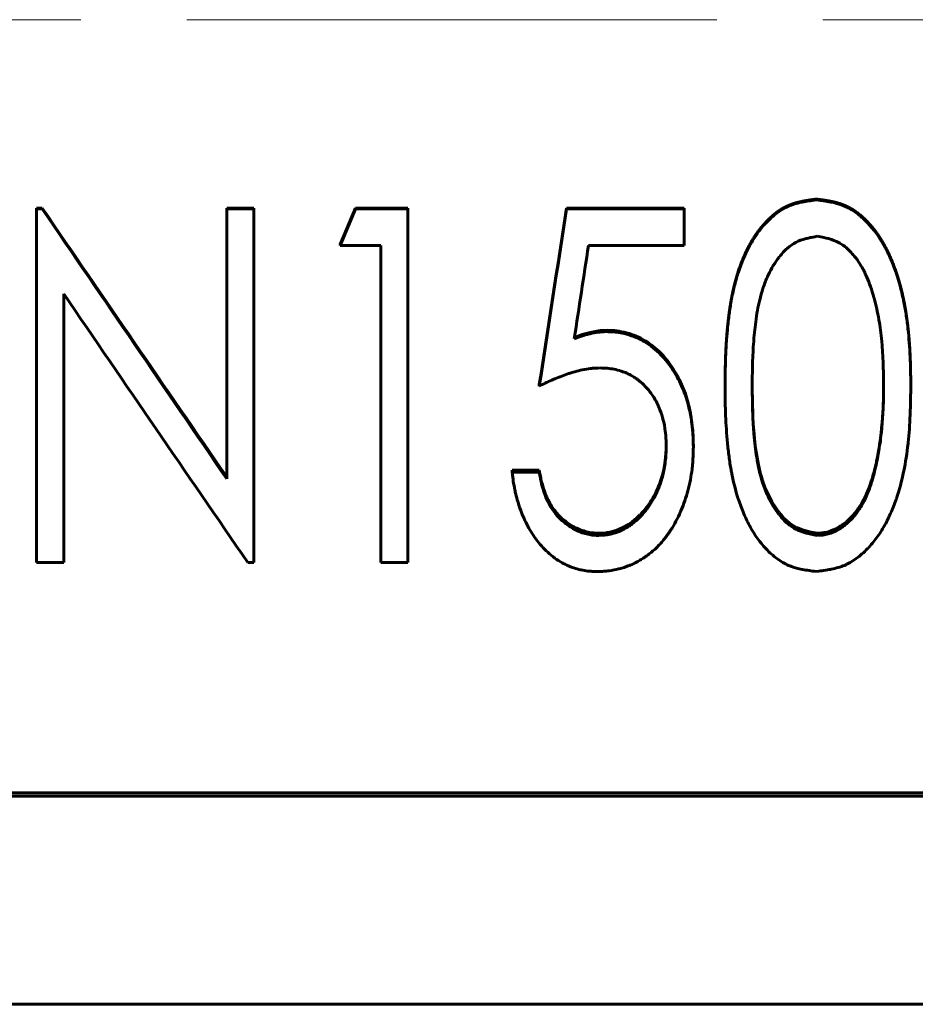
# Model space of a CAD drawing. Header units: millimetres. Extents: x 0 to 594, y 0 to 420.
# Tile 5 of 21: x 154 to 167, y 207 to 221. Entities that reach past the tile are written whole.
import ezdxf

# ---------------------------------------------------------------- set-up
doc = ezdxf.new("R2010")
doc.units = ezdxf.units.MM
doc.linetypes.add('K5LT_AXLED', pattern=[12, 7.5, -1.5, 1.5, -1.5])
doc.linetypes.add('K5LT_BASIC', pattern=[0])
doc.layers.add('Системный слой (1)', color=7, linetype='Continuous', true_color=0x6c6c6c)

# ---------------------------------------------------------------- blocks, each defined once
blk = doc.blocks.new('U10')
at = {"layer": 'Системный слой (1)', "color": 150, "linetype": 'K5LT_BASIC', "lineweight": 60, "true_color": 0x0080ff}
for p, q in [((166.678, 215.65), (166.679, 215.716)), ((166.679, 215.716), (166.679, 215.744)), ((166.676, 215.536), (166.677, 215.601)), ((166.677, 215.606), (166.678, 215.612)), ((166.677, 215.603), (166.677, 215.606)), ((166.677, 215.602), (166.677, 215.603)), ((166.677, 215.601), (166.677, 215.602)), ((166.677, 215.601), (166.677, 215.601)), ((166.677, 215.601), (166.677, 215.601)), ((166.677, 215.601), (166.677, 215.601)), ((166.678, 215.624), (166.678, 215.65)), ((166.678, 215.612), (166.678, 215.624)), ((166.666, 215.339), (166.672, 215.443)), ((166.672, 215.455), (166.673, 215.467)), ((166.672, 215.449), (166.672, 215.455)), ((166.672, 215.446), (166.672, 215.449)), ((166.672, 215.444), (166.672, 215.446)), ((166.672, 215.443), (166.672, 215.444)), ((166.672, 215.444), (166.672, 215.444)), ((166.672, 215.443), (166.672, 215.443)), ((166.673, 215.467), (166.674, 215.49)), ((166.674, 215.49), (166.676, 215.536)), ((166.658, 215.23), (166.666, 215.339)), ((166.651, 215.153), (166.654, 215.178)), ((166.654, 215.178), (166.658, 215.23)), ((166.634, 214.997), (166.649, 215.128)), ((166.649, 215.131), (166.65, 215.134)), ((166.649, 215.13), (166.649, 215.131)), ((166.649, 215.129), (166.649, 215.13)), ((166.649, 215.128), (166.649, 215.129)), ((166.649, 215.129), (166.649, 215.129)), ((166.65, 215.141), (166.651, 215.153)), ((166.65, 215.134), (166.65, 215.141)), ((166.614, 214.862), (166.621, 214.907)), ((166.621, 214.907), (166.634, 214.997)), ((166.592, 214.737), (166.606, 214.816)), ((166.606, 214.819), (166.607, 214.822)), ((166.606, 214.817), (166.606, 214.819)), ((166.606, 214.816), (166.606, 214.817)), ((166.606, 214.817), (166.606, 214.817)), ((166.606, 214.816), (166.606, 214.816)), ((166.607, 214.822), (166.608, 214.827)), ((166.608, 214.827), (166.61, 214.839)), ((166.61, 214.839), (166.614, 214.862)), ((166.539, 214.508), (166.576, 214.661)), ((166.576, 214.662), (166.577, 214.663)), ((166.576, 214.661), (166.576, 214.662)), ((166.576, 214.662), (166.576, 214.662)), ((166.576, 214.661), (166.576, 214.661)), ((166.576, 214.661), (166.576, 214.661)), ((166.577, 214.665), (166.578, 214.67)), ((166.577, 214.663), (166.577, 214.665)), ((166.578, 214.67), (166.58, 214.679)), ((166.58, 214.679), (166.584, 214.698)), ((166.584, 214.698), (166.592, 214.737))]:
    blk.add_line(p, q, dxfattribs=at)
blk = doc.blocks.new('U13')
at = {"layer": 'Системный слой (1)', "color": 150, "linetype": 'K5LT_BASIC', "lineweight": 60, "true_color": 0x0080ff}
for p, q in [((162.304, 216.426), (162.412, 216.464)), ((162.412, 216.464), (162.412, 216.464)), ((162.412, 216.464), (162.412, 216.464)), ((162.412, 216.464), (162.413, 216.464)), ((162.413, 216.464), (162.413, 216.465)), ((162.413, 216.465), (162.415, 216.465)), ((162.413, 216.464), (162.413, 216.464)), ((162.415, 216.465), (162.417, 216.466)), ((162.417, 216.466), (162.422, 216.467)), ((162.422, 216.467), (162.431, 216.47)), ((162.431, 216.47), (162.45, 216.476)), ((162.45, 216.476), (162.488, 216.487)), ((162.488, 216.487), (162.526, 216.496)), ((162.526, 216.496), (162.643, 216.518)), ((162.643, 216.518), (162.643, 216.518)), ((162.643, 216.518), (162.643, 216.518)), ((162.643, 216.518), (162.643, 216.518)), ((162.643, 216.518), (162.643, 216.518)), ((162.643, 216.518), (162.644, 216.518)), ((162.644, 216.518), (162.646, 216.518)), ((162.646, 216.518), (162.65, 216.519)), ((162.65, 216.519), (162.657, 216.52)), ((162.657, 216.52), (162.675, 216.521)), ((162.675, 216.521), (162.717, 216.524)), ((162.717, 216.524), (162.761, 216.525))]:
    blk.add_line(p, q, dxfattribs=at)
blk = doc.blocks.new('U21')
at = {"layer": 'Системный слой (1)', "color": 150, "linetype": 'K5LT_BASIC', "lineweight": 60, "true_color": 0x0080ff}
for p, q in [((164.82, 215.736), (164.824, 215.445)), ((164.824, 215.445), (164.824, 215.445)), ((164.824, 215.445), (164.824, 215.444)), ((164.824, 215.444), (164.825, 215.444)), ((164.825, 215.444), (164.825, 215.442)), ((164.825, 215.442), (164.825, 215.44)), ((164.825, 215.44), (164.825, 215.435)), ((164.825, 215.435), (164.825, 215.425)), ((164.825, 215.425), (164.826, 215.406)), ((164.826, 215.406), (164.827, 215.367)), ((164.827, 215.367), (164.83, 215.29)), ((164.83, 215.29), (164.84, 215.139)), ((164.84, 215.139), (164.84, 215.131)), ((164.84, 215.131), (164.84, 215.131)), ((164.84, 215.131), (164.84, 215.131)), ((164.84, 215.131), (164.84, 215.129)), ((164.84, 215.129), (164.841, 215.127)), ((164.841, 215.127), (164.841, 215.123)), ((164.841, 215.123), (164.842, 215.114)), ((164.842, 215.114), (164.843, 215.096)), ((164.843, 215.096), (164.846, 215.06)), ((164.846, 215.06), (164.852, 214.991)), ((164.852, 214.991), (164.868, 214.859)), ((164.868, 214.859), (164.907, 214.625)), ((164.907, 214.625), (164.933, 214.512)), ((164.933, 214.512), (164.933, 214.512)), ((164.933, 214.512), (164.933, 214.511)), ((164.933, 214.511), (164.934, 214.51)), ((164.934, 214.51), (164.934, 214.508)), ((164.934, 214.508), (164.935, 214.505)), ((164.935, 214.505), (164.937, 214.498)), ((164.937, 214.498), (164.941, 214.483)), ((164.941, 214.483), (164.949, 214.455)), ((164.949, 214.455), (164.966, 214.399)), ((164.966, 214.399), (165.005, 214.293)), ((165.005, 214.293), (165.097, 214.101)), ((165.097, 214.101), (165.201, 213.949)), ((165.201, 213.949), (165.201, 213.948)), ((165.201, 213.948), (165.201, 213.948)), ((165.201, 213.948), (165.202, 213.947)), ((165.202, 213.947), (165.203, 213.946)), ((165.203, 213.946), (165.205, 213.943)), ((165.205, 213.943), (165.21, 213.938)), ((165.21, 213.938), (165.219, 213.927)), ((165.219, 213.927), (165.237, 213.906)), ((165.237, 213.906), (165.273, 213.866)), ((165.273, 213.866), (165.348, 213.8)), ((165.348, 213.8), (165.438, 213.742)), ((165.438, 213.742), (165.438, 213.742)), ((165.438, 213.742), (165.438, 213.742)), ((165.438, 213.742), (165.439, 213.742)), ((165.439, 213.742), (165.44, 213.741)), ((165.44, 213.741), (165.442, 213.74)), ((165.442, 213.74), (165.447, 213.738)), ((165.447, 213.738), (165.456, 213.733)), ((165.456, 213.733), (165.475, 213.725)), ((165.475, 213.725), (165.517, 213.709)), ((165.517, 213.709), (165.584, 213.688)), ((165.584, 213.688), (165.584, 213.688)), ((165.584, 213.688), (165.584, 213.688)), ((165.584, 213.688), (165.585, 213.688)), ((165.585, 213.688), (165.586, 213.688)), ((165.586, 213.688), (165.588, 213.687)), ((165.588, 213.687), (165.591, 213.686)), ((165.591, 213.686), (165.599, 213.684)), ((165.599, 213.684), (165.616, 213.68)), ((165.616, 213.68), (165.655, 213.672)), ((165.655, 213.672), (165.74, 213.655))]:
    blk.add_line(p, q, dxfattribs=at)
blk = doc.blocks.new('U33')
at = {"layer": 'Системный слой (1)', "color": 150, "linetype": 'K5LT_BASIC', "lineweight": 60, "true_color": 0x0080ff}
for p, q in [((163.601, 214.867), (163.602, 214.9)), ((163.594, 214.738), (163.598, 214.778)), ((163.598, 214.778), (163.599, 214.806)), ((163.599, 214.809), (163.6, 214.812)), ((163.599, 214.807), (163.599, 214.809)), ((163.599, 214.806), (163.599, 214.807)), ((163.599, 214.806), (163.599, 214.806)), ((163.599, 214.806), (163.599, 214.806)), ((163.599, 214.806), (163.599, 214.806)), ((163.6, 214.832), (163.601, 214.867)), ((163.6, 214.818), (163.6, 214.832)), ((163.6, 214.812), (163.6, 214.818)), ((163.567, 214.559), (163.582, 214.642)), ((163.582, 214.642), (163.59, 214.697)), ((163.59, 214.702), (163.591, 214.707)), ((163.59, 214.699), (163.59, 214.702)), ((163.59, 214.698), (163.59, 214.699)), ((163.59, 214.697), (163.59, 214.698)), ((163.59, 214.697), (163.59, 214.697)), ((163.59, 214.697), (163.59, 214.697)), ((163.591, 214.707), (163.592, 214.717)), ((163.592, 214.717), (163.594, 214.738)), ((163.533, 214.427), (163.549, 214.481)), ((163.549, 214.484), (163.55, 214.486)), ((163.549, 214.482), (163.549, 214.484)), ((163.549, 214.481), (163.549, 214.482)), ((163.549, 214.482), (163.549, 214.482)), ((163.549, 214.482), (163.549, 214.482)), ((163.55, 214.486), (163.551, 214.491)), ((163.551, 214.491), (163.554, 214.5)), ((163.554, 214.5), (163.558, 214.519)), ((163.558, 214.519), (163.567, 214.559)), ((163.491, 214.312), (163.507, 214.351)), ((163.507, 214.351), (163.533, 214.427)), ((163.429, 214.181), (163.431, 214.185)), ((163.431, 214.185), (163.436, 214.193)), ((163.436, 214.193), (163.444, 214.21)), ((163.444, 214.21), (163.461, 214.244)), ((163.461, 214.244), (163.475, 214.273)), ((163.475, 214.274), (163.476, 214.276)), ((163.475, 214.273), (163.475, 214.274)), ((163.475, 214.274), (163.475, 214.274)), ((163.475, 214.273), (163.475, 214.273)), ((163.476, 214.276), (163.477, 214.278)), ((163.477, 214.278), (163.479, 214.283)), ((163.479, 214.283), (163.483, 214.293)), ((163.483, 214.293), (163.491, 214.312)), ((163.33, 214.031), (163.369, 214.084)), ((163.369, 214.085), (163.37, 214.086)), ((163.369, 214.084), (163.369, 214.085)), ((163.369, 214.084), (163.369, 214.084)), ((163.369, 214.084), (163.369, 214.084)), ((163.37, 214.086), (163.371, 214.088)), ((163.371, 214.088), (163.374, 214.092)), ((163.374, 214.092), (163.38, 214.101)), ((163.38, 214.101), (163.391, 214.118)), ((163.391, 214.118), (163.412, 214.151)), ((163.412, 214.151), (163.427, 214.178)), ((163.427, 214.178), (163.427, 214.178)), ((163.427, 214.178), (163.427, 214.178)), ((163.427, 214.178), (163.428, 214.178)), ((163.428, 214.179), (163.429, 214.181)), ((163.428, 214.178), (163.428, 214.179)), ((163.206, 213.891), (163.23, 213.914)), ((163.23, 213.914), (163.231, 213.915)), ((163.23, 213.914), (163.23, 213.914)), ((163.23, 213.914), (163.23, 213.914)), ((163.231, 213.915), (163.232, 213.916)), ((163.232, 213.916), (163.233, 213.917)), ((163.233, 213.917), (163.236, 213.92)), ((163.236, 213.92), (163.243, 213.927)), ((163.243, 213.927), (163.255, 213.94)), ((163.255, 213.94), (163.281, 213.969)), ((163.281, 213.969), (163.33, 214.031)), ((162.996, 213.739), (163.06, 213.775)), ((163.06, 213.775), (163.06, 213.776)), ((163.06, 213.776), (163.061, 213.776)), ((163.061, 213.776), (163.062, 213.777)), ((163.061, 213.776), (163.061, 213.776)), ((163.062, 213.777), (163.064, 213.778)), ((163.064, 213.778), (163.068, 213.78)), ((163.068, 213.78), (163.075, 213.785)), ((163.075, 213.785), (163.09, 213.795)), ((163.09, 213.795), (163.119, 213.816)), ((163.119, 213.816), (163.149, 213.84)), ((163.149, 213.84), (163.15, 213.841)), ((163.149, 213.84), (163.149, 213.84)), ((163.149, 213.84), (163.149, 213.84)), ((163.15, 213.841), (163.151, 213.842)), ((163.151, 213.842), (163.153, 213.843)), ((163.153, 213.843), (163.156, 213.846)), ((163.156, 213.846), (163.164, 213.853)), ((163.164, 213.853), (163.178, 213.865)), ((163.178, 213.865), (163.206, 213.891)), ((162.642, 213.655), (162.752, 213.663)), ((162.752, 213.663), (162.753, 213.663)), ((162.753, 213.663), (162.753, 213.663)), ((162.753, 213.663), (162.753, 213.663)), ((162.753, 213.663), (162.754, 213.663)), ((162.754, 213.663), (162.755, 213.663)), ((162.755, 213.663), (162.759, 213.664)), ((162.759, 213.664), (162.765, 213.665)), ((162.765, 213.665), (162.777, 213.667)), ((162.777, 213.667), (162.803, 213.671)), ((162.803, 213.671), (162.855, 213.684)), ((162.855, 213.684), (162.86, 213.686)), ((162.86, 213.686), (162.86, 213.686)), ((162.86, 213.686), (162.861, 213.686)), ((162.861, 213.686), (162.861, 213.686)), ((162.861, 213.686), (162.862, 213.686)), ((162.862, 213.686), (162.864, 213.687)), ((162.864, 213.687), (162.869, 213.688)), ((162.869, 213.688), (162.877, 213.691)), ((162.877, 213.691), (162.894, 213.696)), ((162.894, 213.696), (162.928, 213.709)), ((162.928, 213.709), (162.996, 213.739))]:
    blk.add_line(p, q, dxfattribs=at)

msp = doc.modelspace()

# ---------------------------------------------------------------- linework, layer by layer
at = {"layer": 'Системный слой (1)', "color": 30, "linetype": 'K5LT_AXLED', "lineweight": 18, "true_color": 0xff8000}
msp.add_line((72.8199, 220.9187), (259.3199, 220.9187), dxfattribs=at)
at = {"layer": 'Системный слой (1)', "color": 150, "linetype": 'K5LT_BASIC', "lineweight": 60, "true_color": 0x0080ff}
for p, q in [((165.7284, 218.3702), (165.7284, 218.381)), ((154.6917, 218.2415), (154.6917, 218.2529)), ((154.6917, 218.2529), (154.7729, 218.2529)), ((154.6917, 213.2413), (154.6917, 218.2415)), ((154.6917, 218.2415), (154.7729, 218.2415)), ((154.7729, 218.2415), (154.7729, 218.2529)), ((157.384, 218.2415), (157.384, 218.2529)), ((157.384, 218.2529), (157.7687, 218.2529)), ((157.384, 214.4245), (157.384, 218.2415)), ((157.384, 218.2415), (157.7687, 218.2415)), ((157.7687, 218.2415), (157.7687, 218.2529)), ((157.7687, 213.2413), (157.7687, 218.2415)), ((158.9866, 217.7407), (159.206, 218.2529)), ((158.9866, 217.7272), (159.206, 218.2415)), ((159.206, 218.2529), (159.9481, 218.2529)), ((159.206, 218.2415), (159.206, 218.2529)), ((159.206, 218.2415), (159.9481, 218.2415)), ((159.9481, 218.2415), (159.9481, 218.2529)), ((159.9481, 213.2413), (159.9481, 218.2415)), ((162.1917, 218.2415), (162.1917, 218.2529)), ((162.1917, 218.2529), (163.8584, 218.2529)), ((162.1917, 218.2415), (163.8584, 218.2415)), ((163.8584, 218.2415), (163.8584, 218.2529)), ((163.8584, 217.7272), (163.8584, 218.2415)), ((158.9866, 217.7272), (158.9866, 217.7407)), ((159.5635, 217.7272), (158.9866, 217.7272)), ((159.5635, 213.2413), (159.5635, 217.7272)), ((163.8584, 217.7272), (162.5032, 217.7272)), ((155.0763, 213.2413), (155.0763, 217.0414)), ((162.7606, 216.5066), (162.7606, 216.5254)), ((161.8071, 215.7367), (161.8071, 215.7587)), ((164.4353, 215.7347), (164.4353, 215.7567)), ((167.0635, 215.7347), (167.0635, 215.7567)), ((163.9866, 214.8706), (163.9866, 214.8963)), ((161.4225, 214.5467), (161.8071, 214.5467)), ((161.4225, 214.5195), (161.4225, 214.5467)), ((161.4225, 214.5195), (161.8071, 214.5195)), ((161.8071, 214.5195), (161.8071, 214.5467)), ((166.5387, 214.5079), (166.5387, 214.4805)), ((162.6424, 213.6244), (162.6424, 213.6554)), ((165.7404, 213.6554), (165.7404, 213.6244)), ((155.0763, 213.2413), (154.6917, 213.2413)), ((157.7687, 213.2413), (157.6815, 213.2413)), ((159.9481, 213.2413), (159.5635, 213.2413)), ((175.5699, 209.9834), (148.5699, 209.9834)), ((175.5699, 209.9366), (148.5699, 209.9366)), ((148.5699, 206.9927), (175.5699, 206.9927))]:
    msp.add_line(p, q, dxfattribs=at)
for points, degree, knots in [([(164.4353, 215.7567), (164.4366, 215.8908), (164.4382, 216.0025), (164.4403, 216.0919), (164.4428, 216.159), (164.4465, 216.2607), (164.4522, 216.3616), (164.4597, 216.4616), (164.4691, 216.5607), (164.4796, 216.6711), (164.4921, 216.7745), (164.5064, 216.8707), (164.5227, 216.9599), (164.5417, 217.0644), (164.5643, 217.1644), (164.5903, 217.26), (164.6198, 217.351), (164.6895, 217.5662), (164.7779, 217.7546), (164.885, 217.9162), (165.0107, 218.051), (165.089, 218.135), (165.1691, 218.2032), (165.251, 218.2555), (165.3346, 218.2919), (165.3753, 218.3096), (165.4208, 218.3251), (165.4712, 218.3385), (165.5265, 218.3497), (165.5483, 218.3541), (165.5723, 218.3585), (165.5985, 218.3628), (165.6268, 218.367), (165.6435, 218.3695), (165.666, 218.3727), (165.6943, 218.3765), (165.7284, 218.381)], 4, [0, 0, 0, 0, 0, 0.125, 0.125, 0.125, 0.125, 0.25, 0.25, 0.25, 0.25, 0.375, 0.375, 0.375, 0.375, 0.5, 0.5, 0.5, 0.5, 0.75, 0.75, 0.75, 0.75, 0.875, 0.875, 0.875, 0.875, 0.9375, 0.9375, 0.9375, 0.9375, 0.96875, 0.96875, 0.96875, 0.96875, 1, 1, 1, 1, 1]), ([(164.4353, 215.7347), (164.4361, 215.8244), (164.4372, 215.903), (164.439, 216.004), (164.4404, 216.0647), (164.4419, 216.1146), (164.4427, 216.1372), (164.4427, 216.1376), (164.4476, 216.2706), (164.456, 216.401), (164.4684, 216.5337), (164.4687, 216.5374), (164.4761, 216.616), (164.4918, 216.7546), (164.5112, 216.8793), (164.522, 216.9392), (164.5223, 216.9408), (164.5354, 217.0129), (164.5638, 217.1463), (164.599, 217.2708), (164.6186, 217.3319), (164.6191, 217.3335), (164.6663, 217.4798), (164.7221, 217.6104), (164.8199, 217.7862), (164.8886, 217.8949), (164.9663, 217.9906), (165.0081, 218.036), (165.0091, 218.037), (165.0629, 218.095), (165.1559, 218.1796), (165.2515, 218.2396), (165.3068, 218.268), (165.3211, 218.2747), (165.3872, 218.3037), (165.4489, 218.3225), (165.5219, 218.3378), (165.5246, 218.3383), (165.5549, 218.3445), (165.5871, 218.3501), (165.6245, 218.3557), (165.6261, 218.356), (165.6492, 218.3594), (165.6831, 218.3641), (165.7284, 218.3702)], 3, [0, 0, 0, 0, 0.0625, 0.0625, 0.09375, 0.12402344, 0.12402344, 0.125, 0.125, 0.24609375, 0.24609375, 0.25, 0.25, 0.3125, 0.37304688, 0.37304688, 0.375, 0.375, 0.4375, 0.49804688, 0.49804688, 0.5, 0.5, 0.625, 0.625, 0.6875, 0.74804688, 0.74804688, 0.75, 0.75, 0.8125, 0.859375, 0.859375, 0.875, 0.875, 0.93554688, 0.93554688, 0.9375, 0.9375, 0.96777344, 0.96777344, 0.96875, 0.96875, 0.99999996, 0.99999996, 0.99999996, 0.99999996]), ([(165.7284, 218.381), (165.7624, 218.3766), (165.7908, 218.3729), (165.8135, 218.3698), (165.8305, 218.3674), (165.8586, 218.3633), (165.8848, 218.3591), (165.9091, 218.3548), (165.9314, 218.3504), (165.9868, 218.3395), (166.0375, 218.3265), (166.0835, 218.3112), (166.1248, 218.2937), (166.2099, 218.2576), (166.2931, 218.2059), (166.3742, 218.1385), (166.4534, 218.0554), (166.5783, 217.9243), (166.6867, 217.764), (166.7788, 217.5744), (166.8545, 217.3557), (166.8866, 217.2628), (166.9152, 217.1667), (166.9402, 217.0674), (166.9615, 216.9649), (166.9807, 216.8731), (166.9974, 216.7758), (167.0118, 216.673), (167.0239, 216.5648), (167.0348, 216.4669), (167.0435, 216.3671), (167.0501, 216.2651), (167.0546, 216.1612), (167.0565, 216.1163), (167.0582, 216.0676), (167.0595, 216.0152), (167.0606, 215.959), (167.0613, 215.9253), (167.062, 215.8804), (167.0627, 215.8242), (167.0635, 215.7567)], 4, [0, 0, 0, 0, 0, 0.03125, 0.03125, 0.03125, 0.03125, 0.0625, 0.0625, 0.0625, 0.0625, 0.125, 0.125, 0.125, 0.125, 0.25, 0.25, 0.25, 0.25, 0.5, 0.5, 0.5, 0.5, 0.625, 0.625, 0.625, 0.625, 0.75, 0.75, 0.75, 0.75, 0.875, 0.875, 0.875, 0.875, 0.9375, 0.9375, 0.9375, 0.9375, 1, 1, 1, 1, 1]), ([(165.7284, 218.3702), (165.7724, 218.3645), (165.8057, 218.36), (165.8291, 218.3567), (165.8293, 218.3566), (165.8657, 218.3513), (165.8975, 218.346), (165.9277, 218.3402), (165.9291, 218.3399), (165.9869, 218.3285), (166.037, 218.3151), (166.0967, 218.2939), (166.1106, 218.2885), (166.1816, 218.2583), (166.2914, 218.1953), (166.3973, 218.1017), (166.4501, 218.0466), (166.4521, 218.0445), (166.5366, 217.9554), (166.6117, 217.8529), (166.712, 217.6772), (166.7737, 217.5547), (166.8276, 217.4181), (166.8529, 217.3451), (166.8538, 217.3425), (166.896, 217.22), (166.9308, 217.0934), (166.9597, 216.9566), (166.9607, 216.9519), (166.9743, 216.8865), (166.9967, 216.7621), (167.0147, 216.6273), (167.0229, 216.5552), (167.0234, 216.5502), (167.0382, 216.4172), (167.0483, 216.2842), (167.0544, 216.1452), (167.0545, 216.1427), (167.0559, 216.1108), (167.0581, 216.0479), (167.0599, 215.9776), (167.0606, 215.9401), (167.0606, 215.9385), (167.0615, 215.8927), (167.0625, 215.8249), (167.0635, 215.7347)], 3, [0, 0, 0, 0, 0.0302734, 0.0302734, 0.03125, 0.03125, 0.0605469, 0.0605469, 0.0625, 0.0625, 0.109375, 0.109375, 0.125, 0.125, 0.1875, 0.2480469, 0.2480469, 0.25, 0.25, 0.375, 0.375, 0.4375, 0.4980469, 0.4980469, 0.5, 0.5, 0.6210938, 0.6210938, 0.625, 0.625, 0.6875, 0.7460938, 0.7460938, 0.75, 0.75, 0.8730469, 0.8730469, 0.875, 0.875, 0.90625, 0.9365234, 0.9365234, 0.9375, 0.9375, 1, 1, 1, 1]), ([(165.7404, 217.8557), (165.6943, 217.8473), (165.6597, 217.8407), (165.6354, 217.8355), (165.6337, 217.8351), (165.6183, 217.8317), (165.6053, 217.8287), (165.5899, 217.8249), (165.5874, 217.8242), (165.5272, 217.8086), (165.4786, 217.7907), (165.3961, 217.7476), (165.3166, 217.692), (165.2407, 217.6109), (165.203, 217.5632), (165.2016, 217.5614), (165.1421, 217.4854), (165.0906, 217.4006), (165.0241, 217.2583), (164.9839, 217.1599), (164.9507, 217.0519), (164.9355, 216.9945), (164.9349, 216.9924), (164.9223, 216.9442), (164.9002, 216.8474), (164.8822, 216.741), (164.8741, 216.6846), (164.8738, 216.6826), (164.8669, 216.634), (164.855, 216.5377), (164.8455, 216.4315), (164.8411, 216.3743), (164.8408, 216.3704), (164.833, 216.2649), (164.8276, 216.1607), (164.8245, 216.0537), (164.8245, 216.0526), (164.8224, 215.982), (164.8209, 215.8768), (164.8199, 215.7367)], 3, [0.00000004, 0.00000004, 0.00000004, 0.00000004, 0.04101562, 0.04101562, 0.04296875, 0.04296875, 0.05859375, 0.05859375, 0.0625, 0.0625, 0.125, 0.125, 0.1875, 0.24804688, 0.24804688, 0.25, 0.25, 0.375, 0.375, 0.4375, 0.49804688, 0.49804688, 0.5, 0.5, 0.5625, 0.62304688, 0.62304688, 0.625, 0.625, 0.6875, 0.74609375, 0.74609375, 0.75, 0.75, 0.87402344, 0.87402344, 0.875, 0.875, 1, 1, 1, 1]), ([(166.6789, 215.7367), (166.6781, 215.8067), (166.6772, 215.868), (166.6757, 215.9468), (166.6746, 215.9934), (166.6734, 216.0318), (166.6727, 216.0496), (166.6727, 216.0502), (166.6687, 216.1546), (166.6621, 216.2563), (166.6525, 216.36), (166.6522, 216.363), (166.6466, 216.4231), (166.6348, 216.5284), (166.6205, 216.6254), (166.6124, 216.6734), (166.6119, 216.6761), (166.5937, 216.7825), (166.5716, 216.8821), (166.5444, 216.9812), (166.5436, 216.984), (166.5273, 217.0427), (166.4955, 217.1443), (166.4597, 217.2353), (166.4403, 217.2797), (166.4393, 217.2819), (166.4148, 217.337), (166.366, 217.4326), (166.3103, 217.5159), (166.2803, 217.5551), (166.2796, 217.5561), (166.2414, 217.6055), (166.1842, 217.6677), (166.1245, 217.7153), (166.084, 217.7438), (166.0632, 217.7566), (166.0026, 217.7886), (165.9548, 217.8067), (165.8984, 217.8219), (165.8971, 217.8222), (165.8627, 217.8313), (165.8106, 217.8425), (165.7404, 217.8557)], 3, [0, 0, 0, 0, 0.0625, 0.0625, 0.09375, 0.1230469, 0.1230469, 0.125, 0.125, 0.2460938, 0.2460938, 0.25, 0.25, 0.3125, 0.3710938, 0.3710938, 0.375, 0.375, 0.4960938, 0.4960938, 0.5, 0.5, 0.5625, 0.6210938, 0.6210938, 0.625, 0.625, 0.6875, 0.7480469, 0.7480469, 0.75, 0.75, 0.8125, 0.84375, 0.84375, 0.875, 0.875, 0.9365234, 0.9365234, 0.9375, 0.9375, 1, 1, 1, 1]), ([(162.3009, 216.4053), (162.3486, 216.4231), (162.385, 216.4362), (162.4108, 216.4448), (162.4112, 216.4449), (162.445, 216.4561), (162.4782, 216.4657), (162.5166, 216.4752), (162.5209, 216.4763), (162.5672, 216.4873), (162.6048, 216.4944), (162.6403, 216.4989), (162.6417, 216.4991), (162.6685, 216.5024), (162.7078, 216.5049), (162.7606, 216.5066)], 3, [0.00000008, 0.00000008, 0.00000008, 0.00000008, 0.2421875, 0.2421875, 0.25, 0.25, 0.46875, 0.46875, 0.5, 0.5, 0.7421875, 0.7421875, 0.75, 0.75, 0.99999921, 0.99999921, 0.99999921, 0.99999921]), ([(162.7606, 216.5254), (162.7921, 216.5245), (162.8158, 216.5237), (162.8318, 216.5229), (162.8577, 216.5215), (162.8814, 216.5196), (162.9028, 216.517), (162.9472, 216.5117), (162.9937, 216.5025), (163.0425, 216.4894), (163.1364, 216.4643), (163.2236, 216.4275), (163.3039, 216.3788), (163.3428, 216.3552), (163.3813, 216.3281), (163.4195, 216.2972), (163.4574, 216.2667), (163.493, 216.2345), (163.5263, 216.2007), (163.5874, 216.1386), (163.6459, 216.0646), (163.7018, 215.9787), (163.7527, 215.9007), (163.797, 215.8171), (163.8349, 215.7281), (163.8724, 215.6398), (163.902, 215.55), (163.9236, 215.4587), (163.9445, 215.3706), (163.9606, 215.2775), (163.9719, 215.1793), (163.9775, 215.1312), (163.9813, 215.0841), (163.9833, 215.038), (163.9847, 215.0066), (163.9858, 214.9594), (163.9866, 214.8963)], 3, [0, 0, 0, 0, 0.03125, 0.03125, 0.03125, 0.0625, 0.0625, 0.0625, 0.125, 0.125, 0.125, 0.25, 0.25, 0.25, 0.3125, 0.3125, 0.3125, 0.375, 0.375, 0.375, 0.5, 0.5, 0.5, 0.625, 0.625, 0.625, 0.75, 0.75, 0.75, 0.875, 0.875, 0.875, 0.9375, 0.9375, 0.9375, 1, 1, 1, 1]), ([(162.7606, 216.5066), (162.7912, 216.5058), (162.8144, 216.5049), (162.8308, 216.5041), (162.831, 216.5041), (162.8448, 216.5034), (162.8573, 216.5026), (162.8809, 216.5006), (162.8917, 216.4995), (162.9362, 216.4941), (162.9707, 216.4879), (163.0183, 216.4768), (163.0307, 216.4737), (163.0895, 216.4579), (163.1687, 216.4307), (163.2427, 216.3944), (163.2837, 216.3714), (163.2942, 216.3653), (163.3428, 216.3357), (163.3813, 216.3084), (163.4577, 216.2466), (163.4936, 216.2139), (163.559, 216.1471), (163.5878, 216.1139), (163.6422, 216.0448), (163.667, 216.0102), (163.6949, 215.9683), (163.6987, 215.9625), (163.7273, 215.9184), (163.7511, 215.8778), (163.7954, 215.7939), (163.8161, 215.7502), (163.8677, 215.6283), (163.8945, 215.5496), (163.9181, 215.4583), (163.921, 215.4465), (163.9393, 215.369), (163.9523, 215.2998), (163.966, 215.2038), (163.9691, 215.179), (163.9773, 215.1079), (163.981, 215.0621), (163.9832, 215.0158), (163.9833, 215.0139), (163.9847, 214.9813), (163.9858, 214.9339), (163.9866, 214.8706)], 3, [0, 0, 0, 0, 0.0302734, 0.0302734, 0.03125, 0.03125, 0.046875, 0.046875, 0.0625, 0.0625, 0.109375, 0.109375, 0.125, 0.125, 0.1875, 0.234375, 0.234375, 0.25, 0.25, 0.3125, 0.3125, 0.375, 0.375, 0.4375, 0.4375, 0.4921875, 0.4921875, 0.5, 0.5, 0.5625, 0.5625, 0.625, 0.625, 0.734375, 0.734375, 0.75, 0.75, 0.84375, 0.84375, 0.875, 0.875, 0.9355469, 0.9355469, 0.9375, 0.9375, 1, 1, 1, 1]), ([(162.6635, 215.9932), (162.6176, 215.992), (162.5818, 215.9902), (162.5543, 215.9876), (162.5531, 215.9875), (162.5192, 215.984), (162.4846, 215.9789), (162.4446, 215.9714), (162.4417, 215.9709), (162.3732, 215.9577), (162.3029, 215.9394), (162.2265, 215.9145), (162.2238, 215.9136), (162.1594, 215.8925), (162.0938, 215.8677), (162.0203, 215.8367), (162.0154, 215.8346), (161.9772, 215.8183), (161.944, 215.8034), (161.9104, 215.7874), (161.909, 215.7867), (161.8857, 215.7756), (161.852, 215.7591), (161.8071, 215.7367)], 3, [0, 0, 0, 0, 0.1171875, 0.1171875, 0.125, 0.125, 0.2421875, 0.2421875, 0.25, 0.25, 0.4921875, 0.4921875, 0.5, 0.5, 0.734375, 0.734375, 0.75, 0.75, 0.87109375, 0.87109375, 0.875, 0.875, 0.99999975, 0.99999975, 0.99999975, 0.99999975]), ([(163.602, 214.8896), (163.6016, 214.9122), (163.6007, 214.9505), (163.5997, 214.9782), (163.5991, 214.9899), (163.5991, 214.9903), (163.5977, 215.0166), (163.5958, 215.0419), (163.5922, 215.0758), (163.5912, 215.0839), (163.5825, 215.1544), (163.5714, 215.2131), (163.5549, 215.2766), (163.5528, 215.2841), (163.5366, 215.3416), (163.5196, 215.3897), (163.4931, 215.452), (163.4859, 215.4678), (163.4538, 215.535), (163.4233, 215.5856), (163.3821, 215.6416), (163.3772, 215.6482), (163.3487, 215.6849), (163.3083, 215.7321), (163.267, 215.7719), (163.2432, 215.7928), (163.2375, 215.7976), (163.2186, 215.8132), (163.2053, 215.8233), (163.1778, 215.8431), (163.1639, 215.8525), (163.1178, 215.8817), (163.088, 215.8982), (163.0382, 215.9219), (163.0151, 215.9313), (162.9818, 215.943), (162.973, 215.946), (162.9312, 215.9593), (162.8986, 215.9678), (162.8346, 215.9806), (162.8021, 215.9852), (162.7674, 215.9882), (162.7659, 215.9883), (162.7428, 215.9903), (162.7089, 215.9919), (162.6635, 215.9932)], 3, [0, 0, 0, 0, 0.03125, 0.06054688, 0.06054688, 0.0625, 0.0625, 0.109375, 0.109375, 0.125, 0.125, 0.234375, 0.234375, 0.25, 0.25, 0.34375, 0.34375, 0.375, 0.375, 0.484375, 0.484375, 0.5, 0.5, 0.5625, 0.609375, 0.609375, 0.625, 0.625, 0.65625, 0.65625, 0.6875, 0.6875, 0.75, 0.75, 0.796875, 0.796875, 0.8125, 0.8125, 0.875, 0.875, 0.93554688, 0.93554688, 0.9375, 0.9375, 0.99999975, 0.99999975, 0.99999975, 0.99999975]), ([(165.7284, 213.1136), (165.6847, 213.1192), (165.6516, 213.1237), (165.6283, 213.127), (165.6281, 213.1271), (165.5919, 213.1323), (165.5603, 213.1376), (165.5303, 213.1434), (165.5289, 213.1437), (165.4715, 213.155), (165.4218, 213.1684), (165.3626, 213.1895), (165.3488, 213.1949), (165.2785, 213.225), (165.2233, 213.257), (165.1423, 213.3168), (165.0905, 213.3592), (165.0397, 213.4089), (165.0138, 213.4365), (165.0118, 213.4386), (164.9291, 213.5273), (164.8561, 213.6293), (164.7592, 213.8043), (164.6998, 213.9263), (164.6486, 214.0625), (164.6246, 214.1353), (164.6237, 214.1379), (164.5829, 214.263), (164.5503, 214.3909), (164.5249, 214.5258), (164.5244, 214.5282), (164.5134, 214.5874), (164.4943, 214.7075), (164.4785, 214.8447), (164.4711, 214.9198), (164.4706, 214.925), (164.4575, 215.0611), (164.4486, 215.1911), (164.4432, 215.3231), (164.443, 215.3277), (164.4417, 215.3612), (164.4397, 215.4236), (164.4382, 215.4934), (164.4376, 215.5306), (164.4376, 215.5322), (164.4369, 215.5777), (164.4361, 215.645), (164.4353, 215.7347)], 3, [0.00000004, 0.00000004, 0.00000004, 0.00000004, 0.03027344, 0.03027344, 0.03125, 0.03125, 0.06054688, 0.06054688, 0.0625, 0.0625, 0.109375, 0.109375, 0.125, 0.125, 0.1875, 0.1875, 0.21875, 0.24804688, 0.24804688, 0.25, 0.25, 0.375, 0.375, 0.4375, 0.49804688, 0.49804688, 0.5, 0.5, 0.62304688, 0.62304688, 0.625, 0.625, 0.6875, 0.74609375, 0.74609375, 0.75, 0.75, 0.87109375, 0.87109375, 0.875, 0.875, 0.90625, 0.93652344, 0.93652344, 0.9375, 0.9375, 1, 1, 1, 1]), ([(164.8199, 215.7367), (164.8205, 215.6666), (164.8211, 215.6053), (164.8222, 215.5265), (164.823, 215.4791), (164.8239, 215.4402), (164.8244, 215.4225), (164.8244, 215.4223), (164.8275, 215.3149), (164.8326, 215.2116), (164.84, 215.1099), (164.8401, 215.1087), (164.8494, 214.9826), (164.8738, 214.7565), (164.9107, 214.5708), (164.9324, 214.4872), (164.9326, 214.4864), (164.9628, 214.371), (165.0366, 214.1647), (165.1396, 213.9964), (165.1988, 213.9212), (165.1995, 213.9203), (165.2384, 213.8712), (165.2771, 213.8301), (165.3561, 213.761), (165.3968, 213.7328), (165.4779, 213.6905), (165.5258, 213.6726), (165.5823, 213.6577), (165.5835, 213.6574), (165.618, 213.6484), (165.6701, 213.6374), (165.7404, 213.6244)], 3, [0, 0, 0, 0, 0.0625, 0.0625, 0.09375, 0.12402344, 0.12402344, 0.125, 0.125, 0.24804688, 0.24804688, 0.25, 0.25, 0.375, 0.49804688, 0.49804688, 0.5, 0.5, 0.625, 0.74804688, 0.74804688, 0.75, 0.75, 0.8125, 0.8125, 0.875, 0.875, 0.93652344, 0.93652344, 0.9375, 0.9375, 0.99999996, 0.99999996, 0.99999996, 0.99999996]), ([(167.0635, 215.7347), (167.0624, 215.6445), (167.0612, 215.5713), (167.0597, 215.4974), (167.0594, 215.4814), (167.059, 215.4657), (167.0589, 215.4643), (167.0578, 215.4194), (167.0565, 215.3791), (167.0548, 215.3371), (167.0546, 215.3336), (167.0488, 215.1926), (167.0392, 215.0619), (167.0255, 214.9331), (167.0251, 214.9296), (167.0094, 214.7854), (166.9895, 214.6558), (166.9643, 214.5326), (166.9636, 214.5291), (166.9353, 214.3935), (166.9008, 214.2673), (166.858, 214.1424), (166.8568, 214.139), (166.8314, 214.0658), (166.7819, 213.9393), (166.726, 213.8264), (166.6956, 213.7715), (166.6939, 213.7685), (166.6571, 213.7029), (166.5837, 213.5887), (166.5001, 213.4888), (166.4551, 213.4416), (166.4539, 213.4404), (166.3991, 213.3834), (166.3452, 213.336), (166.2632, 213.2766), (166.2219, 213.2499), (166.1802, 213.2276), (166.1522, 213.2137), (166.1378, 213.2071), (166.0712, 213.1787), (166.0091, 213.1603), (165.9358, 213.1453), (165.933, 213.1448), (165.9026, 213.1388), (165.8702, 213.1333), (165.8327, 213.1277), (165.8311, 213.1275), (165.8079, 213.1241), (165.7739, 213.1195), (165.7284, 213.1136)], 3, [0, 0, 0, 0, 0.0625, 0.0625, 0.0820312, 0.0820312, 0.0839844, 0.0839844, 0.1210938, 0.1210938, 0.125, 0.125, 0.2460938, 0.2460938, 0.25, 0.25, 0.3710938, 0.3710938, 0.375, 0.375, 0.4960938, 0.4960938, 0.5, 0.5, 0.5625, 0.6210938, 0.6210938, 0.625, 0.625, 0.6875, 0.7480469, 0.7480469, 0.75, 0.75, 0.8125, 0.8125, 0.84375, 0.859375, 0.859375, 0.875, 0.875, 0.9355469, 0.9355469, 0.9375, 0.9375, 0.9677734, 0.9677734, 0.96875, 0.96875, 1, 1, 1, 1]), ([(166.5387, 214.4805), (166.5473, 214.5142), (166.5618, 214.5717), (166.5717, 214.614), (166.5756, 214.6321), (166.5758, 214.6329), (166.5811, 214.657), (166.5898, 214.6996), (166.5985, 214.747), (166.6035, 214.7753), (166.6048, 214.783), (166.6223, 214.8849), (166.6353, 214.9769), (166.6464, 215.0784), (166.6478, 215.0916), (166.6574, 215.1875), (166.6643, 215.2787), (166.6704, 215.3911), (166.6712, 215.4057), (166.6745, 215.4736), (166.6763, 215.5248), (166.6773, 215.575), (166.6774, 215.577), (166.6781, 215.6133), (166.6786, 215.6661), (166.6789, 215.7367)], 3, [0, 0, 0, 0, 0.0625, 0.1210938, 0.1210938, 0.125, 0.125, 0.1875, 0.234375, 0.234375, 0.25, 0.25, 0.46875, 0.46875, 0.5, 0.5, 0.71875, 0.71875, 0.75, 0.75, 0.8710938, 0.8710938, 0.875, 0.875, 1, 1, 1, 1]), ([(162.6424, 213.6244), (162.6895, 213.6261), (162.7253, 213.6285), (162.7508, 213.6317), (162.7512, 213.6318), (162.7699, 213.6342), (162.7876, 213.6373), (162.8235, 213.6448), (162.8421, 213.6494), (162.8961, 213.6649), (162.93, 213.6776), (162.9918, 213.706), (163.0202, 213.7209), (163.0523, 213.74), (163.0566, 213.7427), (163.0748, 213.7539), (163.0895, 213.7638), (163.1191, 213.7854), (163.1345, 213.7975), (163.171, 213.8282), (163.1916, 213.8467), (163.2176, 213.8716), (163.2242, 213.8782), (163.2537, 213.9079), (163.2946, 213.9536), (163.3346, 214.0064), (163.3573, 214.0383), (163.3632, 214.0467), (163.3904, 214.0866), (163.4099, 214.1179), (163.4357, 214.1641), (163.4435, 214.1788), (163.4593, 214.2107), (163.4671, 214.2274), (163.4825, 214.2623), (163.4901, 214.2806), (163.5145, 214.3423), (163.5294, 214.3856), (163.5441, 214.4369), (163.5465, 214.4457), (163.5638, 214.5112), (163.5761, 214.5735), (163.587, 214.6504), (163.5883, 214.6604), (163.5942, 214.7067), (163.5974, 214.7422), (163.5992, 214.7773), (163.5993, 214.7788), (163.6005, 214.8039), (163.6014, 214.8406), (163.602, 214.8896)], 3, [0, 0, 0, 0, 0.0605469, 0.0605469, 0.0625, 0.0625, 0.09375, 0.09375, 0.125, 0.125, 0.1875, 0.1875, 0.2421875, 0.2421875, 0.25, 0.25, 0.28125, 0.28125, 0.3125, 0.3125, 0.359375, 0.359375, 0.375, 0.375, 0.4375, 0.484375, 0.484375, 0.5, 0.5, 0.5625, 0.5625, 0.59375, 0.59375, 0.625, 0.625, 0.65625, 0.65625, 0.734375, 0.734375, 0.75, 0.75, 0.859375, 0.859375, 0.875, 0.875, 0.9355469, 0.9355469, 0.9375, 0.9375, 1, 1, 1, 1]), ([(163.9866, 214.8706), (163.9858, 214.836), (163.9849, 214.8058), (163.9836, 214.767), (163.9828, 214.744), (163.982, 214.7251), (163.9815, 214.7163), (163.9815, 214.7161), (163.9794, 214.6741), (163.9764, 214.6348), (163.9712, 214.5848), (163.9699, 214.5731), (163.9559, 214.4595), (163.9358, 214.3574), (163.8831, 214.1607), (163.8517, 214.0689), (163.8119, 213.9746), (163.8095, 213.969), (163.7654, 213.8669), (163.7182, 213.7785), (163.6637, 213.6948), (163.6622, 213.6925), (163.6298, 213.6434), (163.5824, 213.5788), (163.5324, 213.5212), (163.4985, 213.4844), (163.4816, 213.4671), (163.4327, 213.4199), (163.3986, 213.3905), (163.3563, 213.3576), (163.3513, 213.3538), (163.3224, 213.3318), (163.3, 213.3159), (163.2568, 213.2873), (163.2364, 213.2749), (163.1958, 213.2525), (163.1723, 213.2405), (163.1279, 213.2191), (163.1098, 213.2109), (163.0869, 213.2013), (163.0816, 213.1991), (163.0321, 213.1794), (162.986, 213.1645), (162.9342, 213.1513), (162.9306, 213.1504), (162.8873, 213.1397), (162.8432, 213.1314), (162.7886, 213.124), (162.7813, 213.123), (162.7496, 213.1191), (162.7254, 213.1169), (162.7003, 213.1156), (162.6983, 213.1155), (162.68, 213.1146), (162.6541, 213.114), (162.6194, 213.1136)], 3, [0, 0, 0, 0, 0.03125, 0.03125, 0.046875, 0.06152344, 0.06152344, 0.0625, 0.0625, 0.109375, 0.109375, 0.125, 0.125, 0.25, 0.25, 0.3671875, 0.3671875, 0.375, 0.375, 0.49609375, 0.49609375, 0.5, 0.5, 0.5625, 0.59375, 0.59375, 0.625, 0.625, 0.6796875, 0.6796875, 0.6875, 0.6875, 0.71875, 0.71875, 0.75, 0.75, 0.78125, 0.78125, 0.8046875, 0.8046875, 0.8125, 0.8125, 0.87109375, 0.87109375, 0.875, 0.875, 0.9296875, 0.9296875, 0.9375, 0.9375, 0.96679688, 0.96679688, 0.96875, 0.96875, 0.99999976, 0.99999976, 0.99999976, 0.99999976]), ([(162.6194, 213.1136), (162.5842, 213.1145), (162.5572, 213.1155), (162.5365, 213.1168), (162.5347, 213.1169), (162.5292, 213.1173), (162.5265, 213.1175), (162.513, 213.1185), (162.5021, 213.1196), (162.4638, 213.124), (162.4332, 213.1292), (162.3899, 213.1385), (162.3784, 213.1412), (162.3352, 213.1518), (162.3044, 213.1609), (162.2654, 213.1746), (162.2561, 213.1781), (162.2126, 213.1953), (162.1791, 213.2108), (162.1412, 213.2311), (162.1362, 213.2338), (162.096, 213.2561), (162.0606, 213.2789), (161.9906, 213.3304), (161.9572, 213.3579), (161.8957, 213.4142), (161.8684, 213.4423), (161.8147, 213.5028), (161.7891, 213.5343), (161.7621, 213.5703), (161.7602, 213.5728), (161.7111, 213.6391), (161.6275, 213.774), (161.5611, 213.9286), (161.5311, 214.0134), (161.5291, 214.0192), (161.5036, 214.0933), (161.4835, 214.1643), (161.4649, 214.2477), (161.4626, 214.2585), (161.4523, 214.308), (161.4452, 214.3484), (161.439, 214.3909), (161.4387, 214.3927), (161.4346, 214.4215), (161.4292, 214.4634), (161.4225, 214.5195)], 3, [0, 0, 0, 0, 0.0390625, 0.0390625, 0.0429688, 0.0429688, 0.046875, 0.046875, 0.0625, 0.0625, 0.109375, 0.109375, 0.125, 0.125, 0.171875, 0.171875, 0.1875, 0.1875, 0.2421875, 0.2421875, 0.25, 0.25, 0.3125, 0.3125, 0.375, 0.375, 0.4375, 0.4375, 0.4960938, 0.4960938, 0.5, 0.5, 0.625, 0.7421875, 0.7421875, 0.75, 0.75, 0.859375, 0.859375, 0.875, 0.875, 0.9355469, 0.9355469, 0.9375, 0.9375, 1, 1, 1, 1]), ([(161.8071, 214.5467), (161.8134, 214.5102), (161.8183, 214.4829), (161.8218, 214.4646), (161.8275, 214.4349), (161.8334, 214.4077), (161.8394, 214.3831), (161.8529, 214.3283), (161.8692, 214.2752), (161.8885, 214.2238), (161.9095, 214.168), (161.9331, 214.1177), (161.9593, 214.0729), (161.9864, 214.0266), (162.0189, 213.9815), (162.0569, 213.9377), (162.0867, 213.9033), (162.1184, 213.872), (162.1518, 213.8439), (162.1766, 213.8231), (162.2036, 213.8032), (162.2327, 213.784), (162.2619, 213.7648), (162.2908, 213.748), (162.3194, 213.7336), (162.3672, 213.7094), (162.4196, 213.6901), (162.4763, 213.6756), (162.5046, 213.6684), (162.5321, 213.6634), (162.5587, 213.6605), (162.577, 213.6585), (162.6049, 213.6568), (162.6424, 213.6554)], 3, [0, 0, 0, 0, 0.0625, 0.0625, 0.0625, 0.125, 0.125, 0.125, 0.25, 0.25, 0.25, 0.375, 0.375, 0.375, 0.5, 0.5, 0.5, 0.6, 0.6, 0.6, 0.675, 0.675, 0.675, 0.75, 0.75, 0.75, 0.875, 0.875, 0.875, 0.9375, 0.9375, 0.9375, 1, 1, 1, 1]), ([(161.8071, 214.5195), (161.8103, 214.5012), (161.8157, 214.4701), (161.8198, 214.4476), (161.8216, 214.4382), (161.8217, 214.438), (161.8268, 214.4109), (161.8319, 214.3867), (161.8379, 214.3614), (161.8386, 214.3586), (161.852, 214.3036), (161.8672, 214.2535), (161.8861, 214.2017), (161.8872, 214.1987), (161.9043, 214.1531), (161.9215, 214.1142), (161.9464, 214.0665), (161.9525, 214.0553), (161.9729, 214.0204), (161.9878, 213.9974), (162.0203, 213.9521), (162.0383, 213.9295), (162.0755, 213.8863), (162.0949, 213.8659), (162.1351, 213.8276), (162.1556, 213.8099), (162.1993, 213.776), (162.2229, 213.7596), (162.2717, 213.7286), (162.2954, 213.715), (162.3673, 213.6785), (162.4194, 213.6592), (162.503, 213.6379), (162.5288, 213.633), (162.5554, 213.6298), (162.5576, 213.6296), (162.5771, 213.6275), (162.605, 213.6258), (162.6424, 213.6244)], 3, [0, 0, 0, 0, 0.03125, 0.06054688, 0.06054688, 0.0625, 0.0625, 0.1171875, 0.1171875, 0.125, 0.125, 0.2421875, 0.2421875, 0.25, 0.25, 0.34375, 0.34375, 0.375, 0.375, 0.4375, 0.4375, 0.5, 0.5, 0.5625, 0.5625, 0.625, 0.625, 0.6875, 0.6875, 0.75, 0.75, 0.875, 0.875, 0.93359375, 0.93359375, 0.9375, 0.9375, 0.99999977, 0.99999977, 0.99999977, 0.99999977]), ([(165.7404, 213.6554), (165.7755, 213.6574), (165.8016, 213.6593), (165.819, 213.6613), (165.8465, 213.6645), (165.8722, 213.6695), (165.8962, 213.6763), (165.9427, 213.6896), (165.9907, 213.7104), (166.0403, 213.7388), (166.0844, 213.764), (166.1269, 213.7946), (166.1677, 213.8304), (166.208, 213.8658), (166.2443, 213.9034), (166.2766, 213.9432), (166.3066, 213.9802), (166.3361, 214.0233), (166.365, 214.0726), (166.3928, 214.12), (166.4168, 214.1663), (166.4371, 214.2117), (166.455, 214.2518), (166.4738, 214.3006), (166.4934, 214.3579), (166.5014, 214.3813), (166.5087, 214.4041), (166.5153, 214.4263), (166.5215, 214.4471), (166.5293, 214.4743), (166.5387, 214.5079)], 3, [0, 0, 0, 0, 0.0625, 0.0625, 0.0625, 0.125, 0.125, 0.125, 0.25, 0.25, 0.25, 0.375, 0.375, 0.375, 0.5, 0.5, 0.5, 0.625, 0.625, 0.625, 0.75, 0.75, 0.75, 0.875, 0.875, 0.875, 0.9375, 0.9375, 0.9375, 1, 1, 1, 1]), ([(165.7404, 213.6244), (165.7743, 213.6263), (165.7999, 213.6282), (165.8179, 213.6302), (165.8181, 213.6302), (165.8327, 213.6319), (165.846, 213.6339), (165.8717, 213.639), (165.8846, 213.6421), (165.9194, 213.652), (165.9637, 213.668), (166.0094, 213.6907), (166.0341, 213.7045), (166.0375, 213.7065), (166.0623, 213.7207), (166.084, 213.7347), (166.1264, 213.7654), (166.1475, 213.7823), (166.2029, 213.8312), (166.2351, 213.864), (166.2685, 213.9034), (166.2729, 213.9088), (166.2916, 213.9319), (166.3176, 213.9671), (166.3432, 214.0071), (166.3578, 214.031), (166.3615, 214.0374), (166.391, 214.0879), (166.4138, 214.1316), (166.4345, 214.1773), (166.4359, 214.1805), (166.446, 214.2032), (166.4632, 214.245), (166.4812, 214.2944), (166.4909, 214.3227), (166.4923, 214.3267), (166.4988, 214.3459), (166.5039, 214.3615), (166.5096, 214.3797), (166.5103, 214.3818), (166.5123, 214.3885), (166.5138, 214.3933), (166.5215, 214.4195), (166.5293, 214.4468), (166.5387, 214.4805)], 3, [0, 0, 0, 0, 0.0605469, 0.0605469, 0.0625, 0.0625, 0.09375, 0.09375, 0.125, 0.125, 0.1875, 0.2421875, 0.2421875, 0.25, 0.25, 0.3125, 0.3125, 0.375, 0.375, 0.484375, 0.484375, 0.5, 0.5, 0.5625, 0.609375, 0.609375, 0.625, 0.625, 0.7421875, 0.7421875, 0.75, 0.75, 0.8125, 0.8671875, 0.8671875, 0.875, 0.875, 0.9140625, 0.9140625, 0.921875, 0.921875, 0.9375, 0.9375, 1, 1, 1, 1])]:
    msp.add_open_spline(points, degree=degree, knots=knots, dxfattribs=at)
for points in [[(154.7729, 218.2529), (155.6433, 216.9832), (156.5136, 215.7154), (157.384, 214.4521)], [(154.7729, 218.2415), (155.6433, 216.9664), (156.5136, 215.6931), (157.384, 214.4245)], [(161.8071, 215.7587), (161.9353, 216.5888), (162.0635, 217.4205), (162.1917, 218.2529)], [(161.8071, 215.7367), (161.9353, 216.5703), (162.0635, 217.4055), (162.1917, 218.2415)], [(162.5032, 217.7272), (162.4358, 217.2862), (162.3683, 216.8456), (162.3009, 216.4053)], [(157.6815, 213.2413), (156.8131, 214.5034), (155.9447, 215.7711), (155.0763, 217.0414)]]:
    msp.add_open_spline(points, degree=3, dxfattribs=at)

# ---------------------------------------------------------------- block references
at = {"layer": 'Системный слой (1)'}
for name in ['U13', 'U21', 'U10', 'U33']:
    msp.add_blockref(name, (0, 0), dxfattribs=at)

doc.saveas('drawing.dxf')
